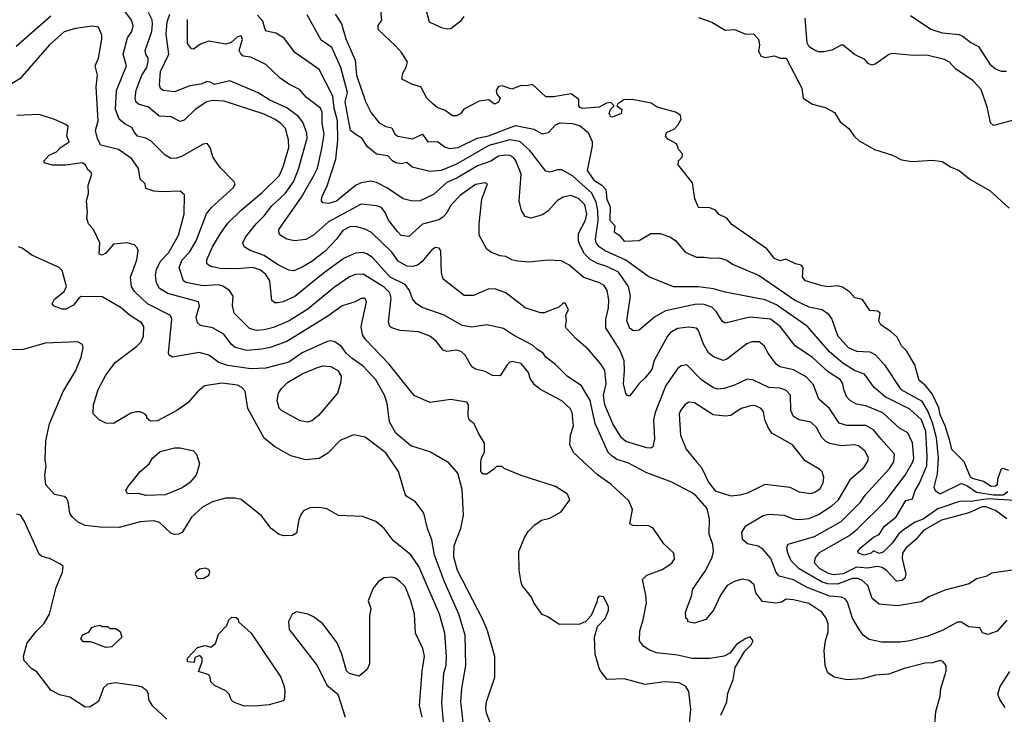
# Model space of a CAD drawing. Extents: x 1793424 to 1900092, y 321114 to 470632.
# Tile 80 of 256: x 1831512 to 1836681, y 410029 to 413677. Entities that reach past the tile are written whole.
import ezdxf

# ---------------------------------------------------------------- set-up
doc = ezdxf.new("R2010")
doc.units = 0

msp = doc.modelspace()

# ---------------------------------------------------------------- linework, layer by layer
at = {"layer": '0CON05XD'}
for points in [[(1835192.5, 410025), (1835224, 410095), (1835230.3, 410139.7), (1835257.9, 410212.1), (1835268.8, 410275), (1835318.8, 410361.2), (1835352.5, 410395), (1835362.5, 410415), (1835346.4, 410436.4), (1835325, 410427.5), (1835275, 410396.7), (1835239.5, 410350.5), (1835210, 410335), (1835135, 410322.5), (1835042.1, 410322.1), (1834965, 410340.6), (1834855, 410351.4), (1834815, 410368), (1834787.3, 410387.3), (1834766.2, 410415), (1834768, 410468), (1834786.1, 410526.1), (1834802, 410615), (1834800, 410655), (1834782, 410738), (1834805, 410760), (1834885, 410790), (1834935, 410823.3), (1834950, 410845), (1834946.1, 410876.1), (1834894.2, 410924.2), (1834837.3, 411007.3), (1834815, 411018.8), (1834731.2, 411021.2), (1834715, 411030), (1834728.8, 411105), (1834710.5, 411150.5), (1834615, 411237.5), (1834545, 411287.5), (1834420, 411405), (1834401.2, 411445), (1834403.8, 411495), (1834418.8, 411545), (1834412.5, 411615), (1834402, 411635), (1834358.8, 411675), (1834245.6, 411735.6), (1834215, 411760), (1834192.1, 411792.1), (1834184.2, 411825), (1834145, 411870.8), (1834097.7, 411882.3), (1834085, 411878.8), (1834072, 411865), (1834035, 411806.7), (1833995, 411808), (1833955, 411830), (1833905, 411841.2), (1833885, 411853.8), (1833851.2, 411915), (1833830, 411935), (1833805, 411940.8), (1833755, 411933.8), (1833735, 411942), (1833699.1, 411989.1), (1833665, 412014.3), (1833605, 412038.6), (1833510, 412045), (1833465, 412058.8), (1833455.9, 412065.9), (1833447.7, 412087.7), (1833461.5, 412215), (1833455, 412242), (1833425, 412272.3), (1833315, 412340.5), (1833275, 412338.9), (1833244, 412326), (1833165, 412273.1), (1833024, 412156), (1832926, 412095), (1832845, 412060), (1832795, 412047.8), (1832755, 412044.4), (1832718.8, 412055), (1832637.5, 412135), (1832629.2, 412175), (1832632, 412225), (1832613.8, 412255), (1832578.1, 412278.1), (1832555, 412284.5), (1832475, 412279.6), (1832385, 412296.7), (1832371.4, 412305), (1832349.4, 412375), (1832364.7, 412415.3), (1832403.8, 412456.2), (1832438.5, 412515), (1832492.2, 412657.8), (1832519.3, 412690.7), (1832633.8, 412795), (1832642.5, 412815), (1832637.5, 412825), (1832565, 412900), (1832537.7, 412937.7), (1832526.1, 412956.1), (1832512.5, 413005), (1832497, 413027), (1832475, 413023.3), (1832362, 412958), (1832335, 412949.4), (1832305, 412948.6), (1832275.8, 412965), (1832200.6, 413040.6), (1832175, 413054.5), (1832130, 413065), (1832114.4, 413084.4), (1832101.2, 413111.2), (1832065, 413128.8), (1832034.2, 413155), (1832015.5, 413205.5), (1832020.8, 413305), (1832073.1, 413435), (1832055.7, 413495), (1832077.6, 413582.4), (1832100.6, 413615), (1832107.5, 413645), (1832099.4, 413675), (1832054.3, 413735)], [(1836312.5, 409925), (1836321.2, 410045), (1836344, 410125), (1836348, 410165), (1836376.4, 410256.4), (1836376.7, 410285), (1836360, 410305), (1836345, 410312), (1836305, 410300), (1836265, 410298), (1836155, 410270.6), (1836075, 410240.8), (1836005.8, 410235.8), (1835935, 410216), (1835855, 410210.8), (1835787.5, 410225), (1835755, 410247.5), (1835740, 410285), (1835736.2, 410365), (1835742, 410415), (1835757, 410463), (1835755.8, 410505), (1835746, 410535), (1835722.5, 410565), (1835655, 410611.9), (1835575, 410630), (1835536, 410634), (1835511.7, 410618.3), (1835482.3, 410612.3), (1835411.5, 410621.5), (1835377.1, 410667.1), (1835368.6, 410708.6), (1835341.7, 410731.7), (1835305, 410738.8), (1835265, 410726.2), (1835226.7, 410705), (1835191.2, 410655), (1835154.1, 410575.9), (1835115, 410526.7), (1835055, 410507.5), (1835020, 410515), (1835020, 410525), (1835010, 410535), (1835007.5, 410565), (1835040, 410655), (1835044, 410685), (1835115, 410786.7), (1835147.5, 410855), (1835154, 410885), (1835151.7, 410921.7), (1835132.5, 410975), (1835133.8, 411055), (1835120.7, 411110.7), (1835059.5, 411179.5), (1835035, 411196.7), (1834935, 411248.6), (1834805, 411298.1), (1834705, 411350.6), (1834647.8, 411367.8), (1834622, 411385), (1834600.8, 411405), (1834534.1, 411555.9), (1834507.4, 411677.4), (1834461.4, 411755), (1834386.2, 411805), (1834325, 411866.2), (1834275, 411904.2), (1834260, 411925), (1834226.3, 411946.3), (1834205, 411968.6), (1834105, 412020), (1834052.5, 412055), (1833963.9, 412073.9), (1833885, 412063.1), (1833835, 412070.6), (1833740, 412125), (1833625, 412165.8), (1833596.2, 412185), (1833575, 412211.2), (1833559.4, 412255), (1833536.6, 412286.6), (1833456.7, 412325), (1833365, 412428.6), (1833335, 412448.1), (1833315, 412454.4), (1833275, 412450), (1833216, 412424), (1833105.9, 412344.1), (1832957.4, 412222.6), (1832895, 412195.7), (1832865, 412190), (1832850.8, 412190.8), (1832835, 412202.5), (1832824.5, 412305), (1832805, 412339.4), (1832775, 412363.6), (1832735, 412376.2), (1832655, 412368.1), (1832565, 412370.6), (1832515, 412380), (1832494.3, 412394.3), (1832494.2, 412415), (1832525, 412483.8), (1832565.6, 412555), (1832605, 412609.2), (1832675, 412677.1), (1832785, 412768.9), (1832875, 412857.1), (1832896.2, 412905), (1832925.4, 413005), (1832923.6, 413046.4), (1832907.8, 413105), (1832882.6, 413132.6), (1832853.2, 413153.2), (1832795, 413180), (1832585, 413248.5), (1832525, 413253.1), (1832494, 413245), (1832433.1, 413205), (1832375, 413148.8), (1832355, 413142.5), (1832306.8, 413166.8), (1832245, 413170.5), (1832188.3, 413218.3), (1832135, 413232.9), (1832123.6, 413243.6), (1832118.1, 413265), (1832123.7, 413306.3), (1832153.3, 413385), (1832180.4, 413425), (1832186.8, 413456.8), (1832186.7, 413475), (1832174.3, 413495), (1832171.4, 413515), (1832205.6, 413615), (1832210, 413655), (1832206.8, 413676.8), (1832187.5, 413715)], [(1836695, 410523.3), (1836644.1, 410465.9), (1836595, 410448), (1836567.3, 410457.3), (1836553.6, 410483.6), (1836495, 410488.8), (1836455, 410512.5), (1836435, 410513.3), (1836351.7, 410468.3), (1836275, 410437.1), (1836185, 410415.6), (1836135, 410407.8), (1836037.7, 410407.7), (1835972.7, 410422.7), (1835941.2, 410445), (1835913.4, 410483.4), (1835884.6, 410534.6), (1835857.6, 410617.6), (1835845.6, 410635.6), (1835824.4, 410644.4), (1835765, 410649.6), (1835645.8, 410695.8), (1835575, 410735.4), (1835498.8, 410755), (1835483.3, 410773.3), (1835455, 410847.5), (1835414.6, 410894.6), (1835388.3, 410911.7), (1835332.5, 410925), (1835307.3, 410947.3), (1835302.5, 410985), (1835325, 411018.8), (1835415, 411074.2), (1835445, 411080.8), (1835525, 411075.8), (1835572.5, 411055), (1835605, 411053.1), (1835655, 411057.8), (1835705, 411079.1), (1835775.4, 411124.6), (1835810, 411155), (1835875, 411266.2), (1835944.2, 411325), (1835962.9, 411355), (1835967.5, 411375), (1835951.3, 411411.3), (1835915, 411439.4), (1835894.4, 411444.4), (1835825, 411440), (1835765, 411452.2), (1835745, 411461.9), (1835723.7, 411483.7), (1835695.5, 411535.5), (1835665, 411564), (1835605, 411575.8), (1835575, 411594), (1835561.4, 411625), (1835559.2, 411705), (1835535, 411730.8), (1835502.1, 411742.1), (1835445, 411745.7), (1835364.3, 411784.3), (1835331.1, 411788.9), (1835265, 411756.9), (1835210.3, 411739.7), (1835175, 411737.5), (1835155, 411744.3), (1835093.8, 411783.8), (1835015, 411863.8), (1834985, 411860), (1834965, 411844), (1834905, 411756), (1834848.1, 411615), (1834840, 411575), (1834844.1, 411475.9), (1834836.2, 411433.8), (1834825, 411426.7), (1834805, 411428), (1834695, 411461.1), (1834670.8, 411480.8), (1834625.6, 411555), (1834584.6, 411654.6), (1834577.8, 411705), (1834590.9, 411765), (1834584.2, 411835), (1834565, 411866.7), (1834497, 411947), (1834435, 412000), (1834383.3, 412055), (1834377.5, 412065), (1834382.5, 412095), (1834380, 412125), (1834392.5, 412155), (1834375, 412187.5), (1834365, 412187.5), (1834342.5, 412167.5), (1834305, 412152.5), (1834265, 412137.5), (1834247, 412137), (1834165, 412164), (1834065, 412242), (1834012.7, 412262.7), (1833975, 412264), (1833895, 412228), (1833845, 412228.8), (1833736.2, 412315), (1833726, 412345), (1833723.6, 412463.6), (1833715, 412476.7), (1833695, 412481.2), (1833675, 412468.8), (1833622.9, 412405), (1833601.4, 412388.6), (1833575, 412380), (1833545, 412382.2), (1833498.6, 412408.6), (1833465, 412455.6), (1833359.2, 412559.2), (1833326.4, 412576.4), (1833275, 412590.5), (1833245, 412589.1), (1833209.4, 412570.6), (1833176, 412524), (1833115, 412461.9), (1833045, 412407.8), (1832995, 412378.1), (1832951.7, 412358.3), (1832925, 412360.8), (1832865, 412391.5), (1832795, 412439.1), (1832722, 412465), (1832691.2, 412485), (1832683.8, 412505), (1832697.5, 412535), (1832753.1, 412605), (1832795, 412647.1), (1832835, 412699.4), (1832905.7, 412765), (1832949.2, 412825), (1832975, 412891.2), (1833021.8, 413055), (1833020.2, 413080.2), (1832999.2, 413139.2), (1832975, 413168.6), (1832913.9, 413213.9), (1832825, 413254.4), (1832763.5, 413293.5), (1832615, 413355.7), (1832535, 413337.1), (1832511.7, 413348.3), (1832495, 413352.9), (1832465, 413337.8), (1832405, 413330), (1832325, 413297.5), (1832265, 413304.2), (1832251.2, 413315), (1832245.8, 413335), (1832252.2, 413405), (1832294.5, 413495), (1832281.7, 413601.7), (1832286.7, 413665), (1832299.5, 413705)], [(1836695, 411055.6), (1836635, 411100), (1836585, 411118.8), (1836565, 411118.7), (1836495, 411088.2), (1836351.2, 411048.8), (1836257.3, 410995), (1836215, 410945.5), (1836165, 410902.2), (1836146.9, 410875), (1836145, 410847.5), (1836164.3, 410765.7), (1836158.6, 410745), (1836145, 410732.5), (1836115, 410728.6), (1836063.5, 410785), (1836040.3, 410799.7), (1836015, 410805.3), (1835963.7, 410796.3), (1835905, 410802.3), (1835835, 410767.4), (1835785, 410761), (1835758.2, 410768.2), (1835711.4, 410795), (1835685.6, 410825), (1835689.3, 410850.7), (1835711.7, 410878.3), (1835865, 410967.3), (1835908.1, 411001.9), (1836055, 411147.1), (1836160, 411285), (1836201.1, 411355), (1836206.1, 411373.9), (1836199.5, 411455), (1836175, 411508), (1836131.4, 411531.4), (1836043.3, 411613.3), (1835955, 411648.5), (1835905, 411657.1), (1835873.8, 411675), (1835854.2, 411695), (1835839.2, 411735), (1835834.2, 411765), (1835820.8, 411785), (1835756.9, 411826.9), (1835675, 411903.3), (1835584.2, 411965), (1835505, 412065.7), (1835453.3, 412105), (1835345, 412114.5), (1835215, 412084), (1835201.5, 412091.5), (1835169.4, 412145), (1835146.7, 412166.7), (1835105, 412181.8), (1835065, 412182.9), (1834902.2, 412147.8), (1834844.6, 412115.4), (1834765, 412046.7), (1834735, 412043.3), (1834715.9, 412055.9), (1834699.2, 412095), (1834718.5, 412225), (1834707.5, 412275), (1834655, 412350.5), (1834595, 412380.4), (1834545, 412396.4), (1834507.1, 412417.1), (1834478.1, 412448.1), (1834452.2, 412495), (1834445.5, 412515.5), (1834445.6, 412555), (1834482.9, 412625), (1834490, 412655), (1834479.6, 412705), (1834445, 412737.5), (1834405, 412754.3), (1834365, 412745.8), (1834335, 412728), (1834285, 412671.2), (1834257, 412653), (1834195, 412634), (1834165, 412643.3), (1834146, 412675), (1834134.2, 412725), (1834145.6, 412865), (1834116.2, 412936.2), (1834103.8, 412953.8), (1834085, 412963.5), (1834065, 412966.2), (1834025, 412959.6), (1833985, 412933.1), (1833915, 412909.6), (1833807.5, 412845), (1833755, 412822.3), (1833685, 412759.4), (1833615, 412726), (1833575, 412724.2), (1833525, 412736), (1833442.9, 412792.9), (1833385, 412821.9), (1833355, 412828.9), (1833305, 412820), (1833275, 412806.9), (1833175, 412723.6), (1833135, 412712.2), (1833103.3, 412715), (1833096, 412726), (1833098.6, 412745), (1833126, 412804), (1833171.1, 412945), (1833181.8, 413045), (1833180.3, 413145), (1833162.6, 413212.6), (1833155.3, 413275.3), (1833085, 413415.7), (1832956.2, 413505), (1832900.3, 413580.3), (1832856.4, 413606.4), (1832807, 413617), (1832800, 413625), (1832789.2, 413669.2), (1832760.2, 413700.2)], [(1836735, 411151.5), (1836595, 411160.9), (1836504, 411146), (1836452.1, 411147.9), (1836331.8, 411108.2), (1836255, 411054.6), (1836212.5, 411037.5), (1836152.1, 410997.9), (1836125.4, 410974.6), (1836095, 410930), (1836045, 410880), (1836023.9, 410873.9), (1835995, 410887.5), (1835982.5, 410875), (1835945, 410864.3), (1835916.2, 410875), (1835912, 410885), (1835925, 410901.2), (1835995, 410960), (1836025, 410973.3), (1836051.2, 411015), (1836114.1, 411065.9), (1836165, 411152.5), (1836198.8, 411161.2), (1836213.1, 411205), (1836235, 411239.2), (1836274, 411335), (1836276.9, 411385), (1836269.5, 411515), (1836246, 411576), (1836185, 411631.1), (1836056.5, 411696.5), (1835997.5, 411745), (1835947.5, 411815), (1835895, 411835.5), (1835833, 411873), (1835763, 411933), (1835647.5, 412065), (1835485, 412179.2), (1835425, 412206.5), (1835215, 412245.7), (1835155, 412264.4), (1835075, 412273.5), (1834945, 412274.2), (1834815, 412326), (1834693.7, 412413.7), (1834585, 412463.1), (1834554.2, 412484.2), (1834539.1, 412505), (1834535.5, 412525), (1834549.4, 412620.6), (1834547.7, 412675), (1834539, 412719), (1834515, 412765.5), (1834415, 412856.9), (1834358.5, 412888.5), (1834335, 412889.2), (1834295, 412876), (1834275, 412882), (1834190.6, 412990.6), (1834137.6, 413037.6), (1834085, 413046.5), (1833975, 413016.3), (1833805, 412917.5), (1833725, 412885.8), (1833665, 412880), (1833572.7, 412902.7), (1833545, 412926.2), (1833515, 412920), (1833487.5, 412925), (1833468.8, 412935), (1833445, 412962), (1833385, 412970.8), (1833338.8, 413008.8), (1833308, 413055), (1833278, 413072), (1833249.2, 413095), (1833221.2, 413245), (1833233.8, 413295), (1833197.3, 413425), (1833151.2, 413531.2), (1833095, 413568.8), (1833021.7, 413701.7)], [(1833168.6, 413705), (1833201.9, 413655), (1833224, 413576), (1833272.5, 413465), (1833280.9, 413385), (1833327.4, 413247.4), (1833357.8, 413187.8), (1833400, 413135), (1833435, 413115.7), (1833465, 413108.8), (1833481.4, 413075), (1833496.7, 413065), (1833575, 413050.5), (1833626.6, 413076.6), (1833655, 413036), (1833705, 413037.1), (1833745, 413008.1), (1833770.9, 413000.9), (1833813.8, 413005), (1833914.4, 413055.6), (1833973.6, 413066.4), (1834115, 413121.4), (1834211.3, 413101.3), (1834255, 413077.5), (1834287.5, 413085), (1834325.9, 413124.1), (1834350, 413135), (1834415, 413132.2), (1834455, 413118.9), (1834496.9, 413085), (1834517, 413037), (1834517.9, 413015), (1834492.1, 412885), (1834525.6, 412835), (1834568, 412808), (1834589.4, 412785), (1834595.4, 412735), (1834611.4, 412695), (1834610, 412625), (1834636, 412595), (1834633.5, 412563.5), (1834660, 412545), (1834685, 412513.8), (1834765, 412516.7), (1834825, 412553.8), (1834875, 412554), (1834925, 412536), (1834955, 412518), (1835005, 412456.2), (1835065, 412430), (1835105, 412430), (1835145, 412423.8), (1835185, 412426.2), (1835224.2, 412414.2), (1835255, 412392.5), (1835394.4, 412334.4), (1835585, 412201.8), (1835655, 412168.5), (1835725, 412155.5), (1835754.6, 412134.6), (1835776.7, 412105), (1835805, 412019.2), (1835861.4, 411955), (1835905, 411936), (1835975, 411931.9), (1836005, 411917.1), (1836052.9, 411865), (1836137.8, 411735), (1836246.2, 411675), (1836279.9, 411619.9), (1836302, 411562), (1836323.8, 411483.8), (1836334.8, 411374.8), (1836328.4, 411291.6), (1836312.2, 411222.2), (1836317.8, 411205), (1836345, 411187.1), (1836455, 411240.8), (1836485, 411231.2), (1836535.5, 411195.5), (1836625, 411181.2), (1836675, 411182.5), (1836700.6, 411199.4)], [(1834930, 413095), (1834947.3, 413102.7), (1834967, 413123), (1834984, 413155), (1834981.2, 413175), (1834955, 413191.4), (1834858.3, 413218.3), (1834828, 413238), (1834728.2, 413258.2), (1834684, 413256), (1834652.5, 413235), (1834647.5, 413225), (1834672.5, 413205), (1834670, 413185), (1834624.2, 413164.2), (1834615, 413166.7), (1834606.2, 413185), (1834613.3, 413205), (1834632.5, 413225), (1834615, 413241.2), (1834592.3, 413237.7), (1834555, 413216.7), (1834465, 413210.8), (1834453.8, 413215), (1834448, 413225), (1834447.3, 413257.3), (1834407.9, 413287.9), (1834315, 413271.4), (1834275, 413272), (1834205, 413336.2), (1834175, 413328.8), (1834145, 413331.2), (1834095, 413312.5), (1834045, 413330), (1834025, 413326.2), (1834013.8, 413305), (1834016.4, 413286.4), (1834033.8, 413265), (1834025, 413244.4), (1834005, 413234), (1833975, 413256.7), (1833925, 413248.8), (1833843.8, 413206.2), (1833827, 413183), (1833805, 413171.9), (1833785, 413171.4), (1833745, 413200.8), (1833703.3, 413215), (1833681.2, 413235), (1833648.8, 413265), (1833617.5, 413325), (1833575, 413336.2), (1833517.5, 413365), (1833523.6, 413396.4), (1833541.7, 413428.3), (1833547.5, 413455), (1833516.7, 413505), (1833487.7, 413537.7), (1833393.8, 413625), (1833394, 413646), (1833412.5, 413675), (1833407.5, 413725)], [(1833647.6, 413717.6), (1833661.2, 413665), (1833725, 413636.2), (1833758.3, 413628.3), (1833775, 413631.2), (1833830.8, 413675), (1833845.7, 413694.3)], [(1836188.8, 413698.8), (1836295, 413627.1), (1836355, 413608.1), (1836445, 413598.5), (1836465, 413588.5), (1836505, 413556.7), (1836545.5, 413535.5), (1836605, 413443.3), (1836635, 413418.8), (1836665, 413406.7), (1836693, 413407)], [(1831675.7, 413695), (1831494.2, 413535.8)], [(1833826, 412755), (1833777.5, 412705), (1833750, 412655), (1833732.4, 412637.6), (1833713.4, 412626.6), (1833626.6, 412603.4), (1833555, 412538.8), (1833515, 412544.2), (1833495, 412564), (1833447.5, 412625), (1833431.4, 412665), (1833410.9, 412690.9), (1833385, 412699.4), (1833305, 412708.1), (1833134.1, 412615.9), (1833055, 412545.8), (1833015, 412522.5), (1832955, 412515.8), (1832915, 412524.2), (1832883.3, 412543.3), (1832874, 412555), (1832872.5, 412575), (1832991.1, 412745), (1833055, 412855.8), (1833075, 412896.7), (1833098.9, 413001.1), (1833111.2, 413075), (1833100, 413135), (1833100.7, 413190.7), (1833091.4, 413211.4), (1833018, 413268), (1832980.8, 413310.8), (1832925, 413337.5), (1832879.7, 413369.7), (1832805, 413442), (1832725, 413480), (1832685.9, 413485.9), (1832675, 413493.3), (1832664.2, 413515), (1832681.2, 413575), (1832675, 413592.5), (1832655, 413587.5), (1832622.1, 413557.9), (1832595, 413547.5), (1832505, 413564.3), (1832462.1, 413547.9), (1832425, 413522.5), (1832414.1, 413524.1), (1832392.4, 413552.4), (1832392.6, 413677.4)], [(1835075, 413688), (1835145, 413663.8), (1835215, 413622.5), (1835265, 413625.5), (1835325, 413601.1), (1835365, 413603.3), (1835390.5, 413575), (1835395.5, 413545.5), (1835390.6, 413510.6), (1835405, 413484.5), (1835425, 413478.9), (1835475, 413487.5), (1835505, 413475.3), (1835535.7, 413475), (1835617.6, 413317.6), (1835625.7, 413265), (1835675, 413232.5), (1835741.2, 413215), (1835789.1, 413189.1), (1835819.8, 413139.8), (1835865.3, 413105.3), (1835895, 413062.9), (1835920.2, 413040.2), (1836000, 412995), (1836095, 412966.2), (1836141.7, 412941.7), (1836195, 412932), (1836305, 412938.6), (1836355, 412932), (1836402.1, 412902.1), (1836445, 412885.7), (1836500.3, 412840.3), (1836607.9, 412777.9), (1836706.9, 412686.9)], [(1836755, 413155.7), (1836625, 413121.2), (1836608.8, 413135), (1836592.9, 413212.9), (1836560.2, 413310.2), (1836517.1, 413355), (1836425, 413418), (1836393, 413453), (1836367.3, 413467.3), (1836275, 413490.6), (1836205, 413488), (1836095, 413500), (1836075, 413493.3), (1836007.5, 413445), (1835985, 413437.5), (1835967, 413447), (1835948.3, 413468.3), (1835895, 413493.3), (1835835, 413542.5), (1835825, 413543.3), (1835775, 413516.7), (1835735, 413508), (1835705, 413508.8), (1835685, 413516.7), (1835656.7, 413535), (1835646, 413555), (1835636, 413685)], [(1835022.5, 409925), (1835036, 410055), (1835025, 410150), (1835010, 410175), (1834975, 410193.8), (1834895, 410200), (1834795, 410186.2), (1834686.1, 410216.1), (1834597, 410213), (1834565, 410252.5), (1834556.1, 410266.1), (1834533.8, 410345), (1834530, 410435), (1834545, 410490), (1834585, 410532.5), (1834602.5, 410575), (1834602.5, 410595), (1834576.4, 410646.4), (1834555, 410650), (1834545, 410640), (1834541.7, 410618.3), (1834511.7, 410548.3), (1834485, 410517.5), (1834453, 410503), (1834345, 410501.2), (1834285, 410541.2), (1834254.3, 410554.3), (1834211.2, 410615), (1834198.8, 410645), (1834150, 410705), (1834144.1, 410724.1), (1834133.9, 410786.1), (1834132, 410885), (1834161.7, 410958.3), (1834181.2, 410988.8), (1834216.4, 411023.6), (1834252, 411048), (1834295, 411060), (1834355, 411093.3), (1834400, 411155), (1834387.5, 411185), (1834325.8, 411225.8), (1834145, 411283.8), (1834055, 411320), (1834045, 411330), (1834015, 411330), (1834000, 411315), (1833965, 411290), (1833945, 411290), (1833933.3, 411305), (1833933, 411353), (1833936.7, 411375), (1833953, 411407), (1833953, 411453), (1833920, 411505), (1833897.5, 411555), (1833872.5, 411575), (1833867, 411597), (1833867.5, 411655), (1833859.3, 411669.3), (1833775, 411683.3), (1833665, 411667.5), (1833583.9, 411703.9), (1833450.2, 411870.2), (1833328.6, 411995), (1833312.6, 412022.6), (1833305.6, 412065), (1833333.3, 412195), (1833325, 412212.5), (1833305, 412212.5), (1833273.9, 412196.1), (1833205, 412174.2), (1833130.2, 412119.8), (1832915, 411987.5), (1832826.7, 411955), (1832783.8, 411946.2), (1832705, 411939.5), (1832643.8, 411955), (1832623, 411973), (1832584, 412025), (1832525, 412058.1), (1832461.9, 412071.9), (1832446.2, 412085), (1832438.6, 412115), (1832455.7, 412175), (1832451.2, 412195), (1832289.1, 412239.1), (1832245.3, 412265.3), (1832230, 412295), (1832225.6, 412335), (1832230, 412365), (1832250.5, 412409.5), (1832294.3, 412455), (1832346.7, 412545), (1832375.7, 412655), (1832378, 412758), (1832355, 412776.7), (1832256.4, 412773.6), (1832217, 412777), (1832175, 412790), (1832170, 412815), (1832145, 412840), (1832135.9, 412895.9), (1832098.3, 412948.3), (1832030, 412995), (1831937.7, 413017.7), (1831921.4, 413051.4), (1831910.9, 413095), (1831923.3, 413145), (1831914, 413325), (1831920, 413385), (1831907.5, 413435), (1831926.7, 413475), (1831942.5, 413575), (1831942.5, 413595), (1831925, 413637.5), (1831895, 413642.5), (1831805, 413630.8), (1831745, 413612.5), (1831669.2, 413545), (1831513.4, 413366.6), (1831425, 413314.3)], [(1834002.3, 409932.3), (1833962.5, 410035), (1833959.2, 410065), (1833962, 410095), (1834006.4, 410223.6), (1834007, 410333), (1833967.3, 410467.3), (1833943.3, 410526.7), (1833810.9, 410785), (1833790.5, 410855), (1833793.3, 410915), (1833828.9, 411005), (1833842.2, 411075), (1833835, 411210), (1833813.1, 411295), (1833765, 411350), (1833665, 411407.1), (1833565, 411438.6), (1833487.5, 411505), (1833452.9, 411565), (1833441.3, 411661.3), (1833427.1, 411705), (1833381.9, 411785), (1833315, 411858), (1833257, 411897), (1833226.2, 411925), (1833201.2, 411961.2), (1833165.8, 411985.8), (1833145, 411990), (1833122.5, 411985), (1832995, 411927.1), (1832925, 411879.2), (1832805, 411846.9), (1832725, 411843.6), (1832605, 411860.9), (1832557.2, 411877.2), (1832505, 411915.8), (1832455, 411929.2), (1832314.3, 411904.3), (1832296.7, 411915), (1832292.5, 411925), (1832310.8, 412105), (1832304.2, 412124.2), (1832182.5, 412185), (1832115, 412249.2), (1832099.4, 412275), (1832094.4, 412325), (1832127.1, 412415), (1832134, 412464), (1832129.7, 412479.7), (1832114.2, 412494.2), (1832075, 412506), (1832005, 412497.5), (1831965, 412450), (1831945, 412440), (1831930, 412445), (1831932.5, 412505), (1831900, 412575), (1831873.3, 412605), (1831863.8, 412635), (1831868, 412665), (1831862, 412725), (1831873.3, 412765), (1831871.7, 412808.3), (1831890, 412865), (1831886.7, 412875), (1831869.3, 412889.3), (1831857.5, 412915), (1831840, 412925), (1831755, 412913.8), (1831685, 412913.8), (1831640, 412925), (1831640, 412935), (1831666.2, 412965), (1831705, 412982.9), (1831725, 413004.4), (1831772.5, 413035), (1831758.8, 413065), (1831765.8, 413115.8), (1831755, 413126.2), (1831695, 413153.3), (1831615, 413178.8), (1831496.4, 413173.6)], [(1836705, 411310.4), (1836675, 411320), (1836665, 411315.8), (1836645.6, 411265), (1836643.3, 411235), (1836635, 411226.7), (1836612.5, 411225), (1836571.4, 411251.4), (1836515, 411266.9), (1836503.6, 411275), (1836470, 411355), (1836405, 411420), (1836396, 411465), (1836370.8, 411545), (1836345, 411602.5), (1836338.3, 411638.3), (1836302.3, 411712.3), (1836265, 411758.6), (1836235, 411782), (1836212, 411865), (1836167.5, 411937.5), (1836141.2, 411965), (1836119.1, 412009.1), (1836088, 412038), (1836032.5, 412075), (1836022.5, 412095), (1836030, 412135), (1836017, 412147), (1835975, 412150), (1835937, 412207), (1835896.4, 412216.4), (1835868.6, 412248.6), (1835831.7, 412271.7), (1835805, 412278.8), (1835755, 412274.2), (1835725, 412278.6), (1835637.5, 412305), (1835621.2, 412325), (1835625.7, 412375), (1835615, 412388), (1835585, 412394.2), (1835535, 412420), (1835505, 412410), (1835475, 412422.5), (1835434.2, 412474.2), (1835250.7, 412600.7), (1835225.4, 412635.4), (1835185, 412654.3), (1835165, 412677.5), (1835135, 412689.2), (1835075, 412690), (1835055.9, 412735.9), (1835045, 412820), (1834968.8, 412915), (1834970, 412935), (1834990, 412955), (1834991.7, 412971.7), (1834973, 412993), (1834960, 413025), (1834915, 413050), (1834903.3, 413065), (1834907.5, 413085), (1834930, 413095)], [(1836735, 410787.5), (1836615, 410771.2), (1836585, 410753.8), (1836535, 410740), (1836497.5, 410715), (1836369.1, 410680.9), (1836285, 410645.8), (1836245, 410620), (1836121.2, 410598.8), (1836025, 410608), (1835987, 410637), (1835965.7, 410705), (1835933.9, 410733.9), (1835912.6, 410742.6), (1835885, 410742.8), (1835805, 410712.6), (1835755, 410714.8), (1835725, 410722.6), (1835605, 410793.6), (1835562.2, 410835), (1835544.3, 410875.7), (1835539.2, 410905), (1835547.3, 410922.7), (1835685, 410962.7), (1835825, 411041.9), (1835926.7, 411143.3), (1835950.6, 411179.4), (1836079.2, 411320.8), (1836101.1, 411355), (1836105.7, 411395), (1836035.6, 411475), (1835995, 411522.9), (1835955, 411546.7), (1835855, 411545.6), (1835815, 411558.6), (1835764.4, 411635), (1835707.5, 411685), (1835679.4, 411759.4), (1835641.4, 411801.4), (1835575, 411838.1), (1835505, 411854.3), (1835485.5, 411865.5), (1835440.8, 411925), (1835420, 411965), (1835395, 411985.8), (1835355, 411985.7), (1835330, 411975), (1835225, 411894), (1835205, 411888), (1835155, 411905.8), (1835128, 411928), (1835102.8, 411972.8), (1835075.6, 412045.6), (1835065, 412056.2), (1835025, 412063.1), (1834965, 412055.6), (1834927.6, 412032.4), (1834912.5, 412015), (1834842.8, 411887.2), (1834830.3, 411839.7), (1834794, 411795), (1834762, 411765), (1834715, 411702.5), (1834705, 411702.5), (1834694.2, 411714.2), (1834682.2, 411765), (1834688.2, 411835), (1834685.5, 411885), (1834663, 411943), (1834588.8, 412058.8), (1834588.5, 412105), (1834603, 412163), (1834605.6, 412205), (1834595.7, 412255), (1834580.7, 412280.7), (1834556.7, 412295), (1834473.9, 412323.9), (1834395, 412389.2), (1834355, 412411.2), (1834286.4, 412413.6), (1834185, 412403.3), (1834125, 412408.8), (1834095, 412416.2), (1834065, 412434), (1834035, 412437.5), (1833985.9, 412455.9), (1833965, 412472.5), (1833924, 412545), (1833924.2, 412605), (1833937.5, 412735), (1833967.5, 412815), (1833955, 412820), (1833905, 412810.8), (1833826, 412755)], [(1833851.1, 409895), (1833828.9, 410095), (1833833.5, 410165), (1833853.5, 410285), (1833850.5, 410445), (1833817.3, 410555), (1833741.5, 410725), (1833690.5, 410865), (1833675.7, 410945.7), (1833652.5, 411005), (1833633.3, 411085), (1833590, 411145), (1833545, 411173.3), (1833536.7, 411185), (1833500, 411305), (1833435, 411402.9), (1833325, 411484), (1833265, 411496.2), (1833195, 411468), (1833129.3, 411400.7), (1833085, 411372.5), (1833015, 411366), (1832935, 411387.5), (1832850, 411435), (1832795, 411480), (1832710, 411635), (1832695, 411726.7), (1832678.8, 411745), (1832655, 411758.1), (1832575, 411767.8), (1832482.5, 411755), (1832445, 411723.3), (1832394.3, 411665.7), (1832336.7, 411625), (1832235, 411570), (1832198.3, 411568.3), (1832180, 411585), (1832180, 411595), (1832170, 411605), (1832145, 411617.5), (1832125, 411617.5), (1832095, 411610), (1832005, 411556.7), (1831965, 411557.5), (1831930, 411575), (1831897, 411607), (1831898.8, 411655), (1831923.8, 411735), (1831965, 411810), (1832013, 411877), (1832125, 411960), (1832150, 411985), (1832162.5, 412015), (1832164.2, 412065), (1832150.8, 412085), (1832086.4, 412126.4), (1832045, 412164.2), (1831945, 412222), (1831835, 412222.5), (1831823.6, 412216.4), (1831795, 412177.5), (1831755, 412157.5), (1831735, 412157.5), (1831693, 412173), (1831682.5, 412185), (1831695, 412210), (1831745, 412250), (1831757.5, 412275), (1831735, 412360), (1831720, 412375), (1831575, 412441.2), (1831525, 412476.7), (1831505, 412483.3)], [(1833740.6, 409945), (1833728.7, 410091.3), (1833739.5, 410245), (1833750.5, 410285), (1833753.3, 410335), (1833743.3, 410455), (1833715.4, 410555.4), (1833607.8, 410805), (1833566.2, 410866.2), (1833472.4, 410942.4), (1833426.2, 411005), (1833403.3, 411025), (1833381.2, 411041.2), (1833311.2, 411068.8), (1833185, 411073.8), (1833125, 411108), (1833085, 411116.2), (1833035, 411113.3), (1833001.7, 411098.3), (1832989.3, 411080.7), (1832977, 411053), (1832965, 410980), (1832945, 410967.5), (1832897, 410967), (1832873.9, 410973.9), (1832832.5, 411005), (1832781.7, 411071.7), (1832675, 411156.7), (1832643.6, 411163.6), (1832595, 411164), (1832525, 411145.8), (1832472.1, 411117.9), (1832413.8, 411065), (1832365.7, 410984.3), (1832345, 410976), (1832325, 410973.3), (1832305, 410981.2), (1832246.4, 411036.4), (1832215.7, 411045.7), (1832145, 411040), (1832035, 411010.8), (1831935, 411011.4), (1831855, 411021.4), (1831818.7, 411038.7), (1831788.8, 411065), (1831776.2, 411085), (1831766.4, 411146.4), (1831757.5, 411165), (1831745, 411173.3), (1831695, 411183.3), (1831650, 411235), (1831643.8, 411285), (1831651.2, 411335), (1831646.2, 411365), (1831650, 411465), (1831668, 411555), (1831740.8, 411725), (1831807.5, 411835), (1831834, 411905), (1831846.2, 411955), (1831841.2, 411971.2), (1831815, 411985.8), (1831645, 411977.5), (1831530, 411945), (1831375, 411941.4)], [(1833025, 411563.8), (1832985, 411570), (1832886.7, 411625), (1832875, 411637.5), (1832864, 411675), (1832870.8, 411715), (1832885, 411738.8), (1832918.3, 411771.7), (1832995, 411817.5), (1833075, 411851.2), (1833105, 411858.8), (1833145.9, 411855.9), (1833182.5, 411835), (1833200, 411805), (1833198.8, 411775), (1833180, 411715), (1833081.2, 411598.8), (1833045, 411570), (1833025, 411563.8)], [(1835245, 411176), (1835295, 411182), (1835335, 411192), (1835425, 411237.1), (1835555, 411222.5), (1835605, 411197.5), (1835665, 411189.2), (1835686.7, 411195), (1835713.8, 411215), (1835730, 411245), (1835733.8, 411275), (1835725, 411302.5), (1835713.3, 411315), (1835635, 411361.2), (1835570, 411445), (1835460, 411505), (1835440.8, 411535), (1835424.3, 411575), (1835417.6, 411617.6), (1835404.5, 411634.5), (1835375, 411650), (1835355, 411651.4), (1835300, 411635), (1835245, 411598.6), (1835215, 411594.3), (1835152.4, 411602.4), (1835055, 411665.8), (1835025, 411668.8), (1835005, 411656.2), (1834980.8, 411625), (1834974.4, 411605), (1834981.4, 411495), (1835011.3, 411421.3), (1835066.2, 411355), (1835091.2, 411325), (1835127.7, 411247.7), (1835162.7, 411202.7), (1835245, 411176)], [(1832175, 411177.5), (1832135, 411188), (1832077.5, 411187.5), (1832070, 411205), (1832081.2, 411225), (1832145, 411303.8), (1832191.2, 411345), (1832210, 411375), (1832250.3, 411409.7), (1832325, 411428), (1832355, 411428), (1832425, 411413.3), (1832440, 411395), (1832456.7, 411345), (1832438.8, 411285), (1832404.4, 411245.6), (1832365, 411219.2), (1832275, 411182.5), (1832175, 411177.5)], [(1832285, 410003.8), (1832211.7, 410071.7), (1832190, 410105), (1832188, 410135), (1832180.5, 410150.5), (1832155, 410171.2), (1832137.3, 410177.3), (1832015, 410193.8), (1831972.3, 410187.7), (1831951.7, 410168.3), (1831925, 410097.5), (1831881.7, 410068.3), (1831855, 410067.5), (1831775, 410120), (1831721.2, 410131.2), (1831675, 410156.2), (1831601.7, 410251.7), (1831575, 410267.5), (1831535, 410310), (1831531.2, 410335), (1831552, 410405), (1831598, 410465), (1831638.8, 410505), (1831668.8, 410555), (1831704.3, 410695.7), (1831737.5, 410775), (1831740, 410805), (1831727, 410817), (1831667.7, 410847.7), (1831628.3, 410858.3), (1831615, 410870), (1831536.2, 411045), (1831515.9, 411075.9), (1831495, 411080)], [(1832475, 410742.5), (1832505, 410760), (1832510, 410775), (1832505, 410790), (1832485, 410797.5), (1832458.3, 410791.7), (1832437.5, 410775), (1832432.5, 410765), (1832443.6, 410743.6), (1832475, 410742.5)], [(1833624.3, 410015), (1833611.4, 410075), (1833624.4, 410255.6), (1833637.5, 410335), (1833628, 410375), (1833590, 410455), (1833584, 410555), (1833565.7, 410625), (1833535, 410700), (1833507.3, 410727.3), (1833485, 410743.8), (1833465, 410748.8), (1833425, 410746.2), (1833395, 410726.7), (1833368.3, 410691.7), (1833341.2, 410625), (1833355.8, 410585), (1833348.8, 410545), (1833348.8, 410295), (1833335.8, 410264.2), (1833295, 410230), (1833243.6, 410243.6), (1833227, 410257), (1833203.8, 410345), (1833178, 410405), (1833103.8, 410505), (1833055, 410542), (1833025, 410556), (1832965, 410566.7), (1832943.3, 410555), (1832923.9, 410516.1), (1832926.2, 410475), (1833073.8, 410285), (1833125, 410182.5), (1833182.5, 410135), (1833220, 410015)], [(1831965, 410380), (1831885, 410410), (1831845, 410410), (1831833, 410427), (1831843.6, 410446.4), (1831875, 410460), (1831890, 410485), (1831908.3, 410491.7), (1831935, 410497.5), (1831945, 410490), (1831975, 410490), (1831985, 410480), (1832015, 410480), (1832040, 410465), (1832047.5, 410435), (1831995, 410383.3), (1831965, 410380)], [(1832692.7, 410072.7), (1832635, 410092.5), (1832622.5, 410105), (1832612.5, 410135), (1832595, 410152.5), (1832535, 410180), (1832515, 410200), (1832512.5, 410225), (1832505, 410237.5), (1832450, 410255), (1832470, 410305), (1832470, 410325), (1832458.3, 410338.3), (1832431.7, 410328.3), (1832428.3, 410301.7), (1832392.5, 410305), (1832392.5, 410325), (1832445, 410380), (1832485, 410390), (1832515, 410382.5), (1832539.3, 410400.7), (1832555, 410450), (1832600, 410495), (1832610, 410525), (1832625, 410540), (1832648.3, 410538.3), (1832658.3, 410528.3), (1832660, 410515), (1832726.7, 410455), (1832883.3, 410225), (1832900, 410175), (1832903.3, 410145), (1832900, 410105), (1832895, 410100), (1832821.7, 410078.3), (1832765, 410074.2), (1832692.7, 410072.7)], [(1836686.2, 410065), (1836657.3, 410107.3), (1836648, 410135), (1836660, 410175), (1836710, 410255)]]:
    msp.add_lwpolyline(points, dxfattribs=at)

doc.saveas('drawing.dxf')
